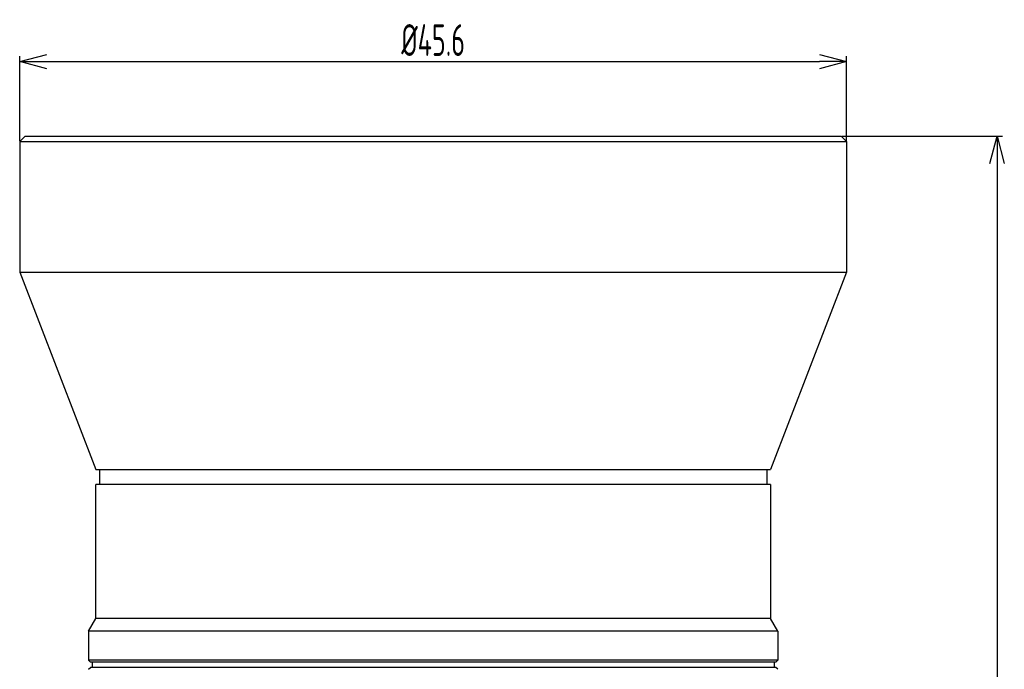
# Model space of a CAD drawing. Header units: millimetres. Extents: x 92 to 5337, y 5 to 495.
# Tile 8 of 9: x 95 to 149, y 55 to 91. Entities that reach past the tile are written whole.
import ezdxf

# ---------------------------------------------------------------- set-up
doc = ezdxf.new("R2010")
doc.units = ezdxf.units.MM
doc.header["$LTSCALE"] = 0.6666
doc.layers.get('0').update_dxf_attribs({"color": 90})
doc.layers.add('02___PRT_ALL_AXES', color=7, linetype='Continuous')
doc.layers.add('标注', color=7, linetype='Continuous', lineweight=9)
doc.styles.get("Standard").update_dxf_attribs({"font": 'gbenor.shx', "width": 0.7, "bigfont": 'hztxt.shx'})
doc.dimstyles.new('ISO-25', dxfattribs={"dimscale": 0.5, "dimtxt": 3.5, "dimasz": 3, "dimexe": 0.6, "dimexo": 0.1, "dimtad": 1, "dimdsep": 46, "dimtxsty": 'Standard', "dimblk": 'OPEN30', "dimcen": 2.5, "dimadec": 3, "dimazin": 2, "dimtfac": 0.8, "dimtmove": 0, "dimatfit": 3, "dimldrblk": 'OPEN30', "dimfxl": 1, "dimtolj": 1, "dimarcsym": 0})

# ---------------------------------------------------------------- blocks, each defined once
blk = doc.blocks.new('_Open30')
at = {"color": 0, "linetype": 'ByBlock', "lineweight": -2}
for p, q in [((-1, 0.268), (0, 0)), ((0, 0), (-1, -0.268)), ((0, 0), (-1, 0))]:
    blk.add_line(p, q, dxfattribs=at)
blk = doc.blocks.new('*D8')
at = {"layer": 'Defpoints', "color": 0}
for p in [(140.591, 88.622), (94.991, 84.212), (140.591, 84.212)]:
    blk.add_point(p, dxfattribs=at)
at = {"layer": '标注', "color": 0, "lineweight": -2}
for p, q in [((94.991, 84.262), (94.991, 88.922)), ((96.491, 88.622), (139.091, 88.622)), ((140.591, 84.262), (140.591, 88.922))]:
    blk.add_line(p, q, dxfattribs=at)
at = {"layer": '标注', "color": 0, "linetype": 'ByBlock', "lineweight": -2, "xscale": 1.5, "yscale": 1.5, "zscale": 1.5, "rotation": 180}
blk.add_blockref('_Open30', (94.991, 88.622), dxfattribs=at)
at = {"layer": '标注', "color": 0, "linetype": 'ByBlock', "lineweight": -2, "xscale": 1.5, "yscale": 1.5, "zscale": 1.5}
blk.add_blockref('_Open30', (140.591, 88.622), dxfattribs=at)
at = {"layer": '标注', "color": 0, "insert": (117.791, 89.81), "char_height": 1.75, "attachment_point": 5}
blk.add_mtext('\\A1;%%C45.6', dxfattribs=at)
blk = doc.blocks.new('*D9')
at = {"layer": 'Defpoints', "color": 0}
for p in [(140.292, 84.511), (136.291, 16.311), (148.885, 16.311)]:
    blk.add_point(p, dxfattribs=at)
at = {"layer": '标注', "color": 0, "lineweight": -2}
for p, q in [((140.342, 84.511), (149.185, 84.511)), ((148.885, 83.011), (148.885, 17.811)), ((136.341, 16.311), (149.185, 16.311))]:
    blk.add_line(p, q, dxfattribs=at)
at = {"layer": '标注', "color": 0, "linetype": 'ByBlock', "lineweight": -2, "xscale": 1.5, "yscale": 1.5, "zscale": 1.5}
for p, rotation in [((148.885, 84.511), 90), ((148.885, 16.311), 270)]:
    blk.add_blockref('_Open30', p, dxfattribs=dict(at, rotation=rotation))
at = {"layer": '标注', "color": 0, "insert": (147.698, 50.411), "char_height": 1.75, "attachment_point": 5, "rotation": 90}
blk.add_mtext('\\A1;68.2', dxfattribs=at)

msp = doc.modelspace()

# ---------------------------------------------------------------- linework, layer by layer
at = {"layer": '02___PRT_ALL_AXES', "linetype": 'Continuous'}
for p, q in [((95.29, 84.511), (94.991, 84.212)), ((94.991, 84.212), (94.991, 77.011)), ((94.991, 84.212), (140.591, 84.212)), ((95.29, 84.511), (140.292, 84.511)), ((140.292, 84.511), (140.591, 84.212)), ((140.591, 84.212), (140.591, 77.011)), ((94.991, 77.011), (99.191, 66.124)), ((94.991, 77.011), (140.591, 77.011)), ((140.591, 77.011), (136.391, 66.124)), ((99.191, 66.124), (136.391, 66.124)), ((99.39, 66.111), (99.39, 65.311)), ((136.193, 66.111), (99.39, 66.111)), ((100.491, 66.124), (100.491, 66.111)), ((135.091, 66.124), (135.091, 66.111)), ((136.193, 66.111), (136.193, 65.311)), ((99.19, 57.911), (99.19, 65.311)), ((136.393, 65.311), (99.19, 65.311)), ((136.393, 65.311), (136.393, 57.911)), ((98.79, 57.211), (99.19, 57.911)), ((136.393, 57.911), (99.19, 57.911)), ((136.793, 57.211), (136.393, 57.911)), ((98.79, 57.211), (98.79, 55.611)), ((136.793, 57.211), (98.79, 57.211)), ((136.793, 57.211), (136.793, 55.611)), ((98.89, 55.511), (98.79, 55.611)), ((136.793, 55.611), (98.79, 55.611)), ((136.693, 55.511), (98.89, 55.511)), ((98.99, 55.511), (98.99, 55.211)), ((136.593, 55.511), (136.593, 55.211)), ((136.693, 55.511), (136.793, 55.611)), ((98.79, 55.111), (98.89, 55.211)), ((136.693, 55.211), (98.89, 55.211)), ((136.793, 55.111), (136.693, 55.211))]:
    msp.add_line(p, q, dxfattribs=at)

# ---------------------------------------------------------------- dimensions: what is measured, and where the dimension line sits
at = {"layer": '标注'}
dim = msp.add_linear_dim(base=(140.591, 88.622), p1=(94.991, 84.212), p2=(140.591, 84.212), text='%%C<>', dimstyle='ISO-25', override={"dimgap": 0.625, "dimtad": 1, "dimjust": 0, "dimdec": 2, "dimlfac": 1, "dimpost": '<>', "dimse1": 0, "dimse2": 0, "dimsd1": 0, "dimsd2": 0, "dimtofl": 1, "dimtvp": 0.1}, dxfattribs=at)
dim.commit()
dim.dimension.update_dxf_attribs({"geometry": '*D8', "text_midpoint": (117.791, 89.81)})
dim = msp.add_linear_dim(base=(148.885, 16.311), p1=(140.292, 84.511), p2=(136.291, 16.311), angle=90, dimstyle='ISO-25', dxfattribs=at)
dim.commit()
dim.dimension.update_dxf_attribs({"geometry": '*D9', "text_midpoint": (147.698, 50.411)})

doc.saveas('drawing.dxf')
